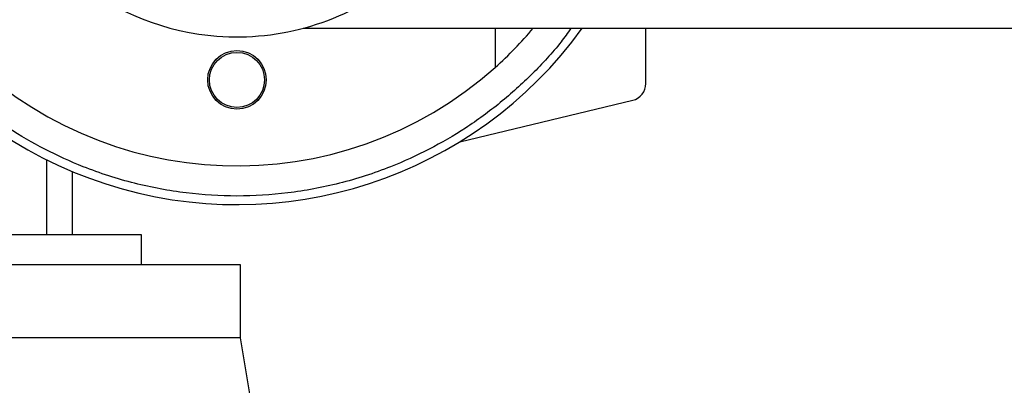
# Model space of a CAD drawing. Header units: millimetres. Extents: x -79 to 696, y 0 to 359.
# Tile 3 of 14: x 5 to 80, y 180 to 207. Entities that reach past the tile are written whole.
import ezdxf

# ---------------------------------------------------------------- set-up
doc = ezdxf.new("R2010")
doc.units = ezdxf.units.MM

msp = doc.modelspace()

# ---------------------------------------------------------------- linework, layer by layer
at = {"color": 7, "linetype": 'Continuous', "lineweight": 25}
for p, q in [((26.8726, 206.7363), (670.919, 206.7363)), ((41.4713, 206.7363), (41.4713, 203.7661)), ((52.9179, 202.5348), (52.9179, 206.7363)), ((38.7855, 198.1107), (51.9151, 201.2628)), ((7.3929, 191.038), (7.3929, 196.7335)), ((9.3552, 191.038), (9.3552, 195.8348)), ((14.588, 191.038), (-29.2364, 191.038)), ((14.588, 188.7487), (14.588, 191.038)), ((22.11, 188.7487), (-36.7585, 188.7487)), ((22.11, 183.1889), (22.11, 188.7487)), ((22.11, 183.1889), (-36.7585, 183.1889)), ((24.8572, 166.7057), (22.11, 183.1889))]:
    msp.add_line(p, q, dxfattribs=at)
for radius in [2.2239, 2.0931]:
    msp.add_circle((21.8484, 202.8117), radius, dxfattribs=at)
for centre, radius, start, end in [((21.8484, 225.7051), 29.4343, 48.189685, 311.810315), ((21.8484, 225.7051), 19.6228, 56.123524, 261.509541), ((21.8484, 225.7051), 32.3777, 180, 324.136332), ((21.8484, 225.7051), 19.6228, 261.509541, 303.876476), ((21.8484, 225.7051), 29.4343, 311.810315, 319.875965), ((51.6097, 202.5348), 1.3082, 283.5, 0)]:
    msp.add_arc(centre, radius, start, end, dxfattribs=at)
msp.add_open_spline([(47.2264, 206.7363), (46.9791, 206.3884), (46.0999, 205.151), (44.3091, 203.2414), (41.8894, 201.0353), (39.256, 199.1196), (36.4665, 197.4882), (33.2738, 196.0352), (29.6831, 194.8748), (25.757, 194.1411), (21.8483, 193.9029), (17.9396, 194.1411), (14.0136, 194.8749), (10.4228, 196.0352), (7.2304, 197.4884), (4.4399, 199.1192), (1.8102, 201.0375), (-0.6232, 203.2336), (-2.8192, 205.6669), (-4.7376, 208.2967), (-6.368, 211.0872), (-7.8228, 214.2796), (-8.9757, 217.8703), (-9.7373, 221.7964), (-9.8297, 224.4155), (-9.8752, 225.7051)], degree=3, knots=[0, 0, 0, 0, 0.01614763, 0.0574279, 0.09871261, 0.13999288, 0.18041743, 0.22083763, 0.27254563, 0.32283947, 0.37161861, 0.42040165, 0.47069544, 0.52239958, 0.56282413, 0.60324433, 0.64452904, 0.68580932, 0.72709402, 0.7683743, 0.80879884, 0.84921905, 0.90092704, 0.95121794, 1, 1, 1, 1], dxfattribs=at)

doc.saveas('drawing.dxf')
